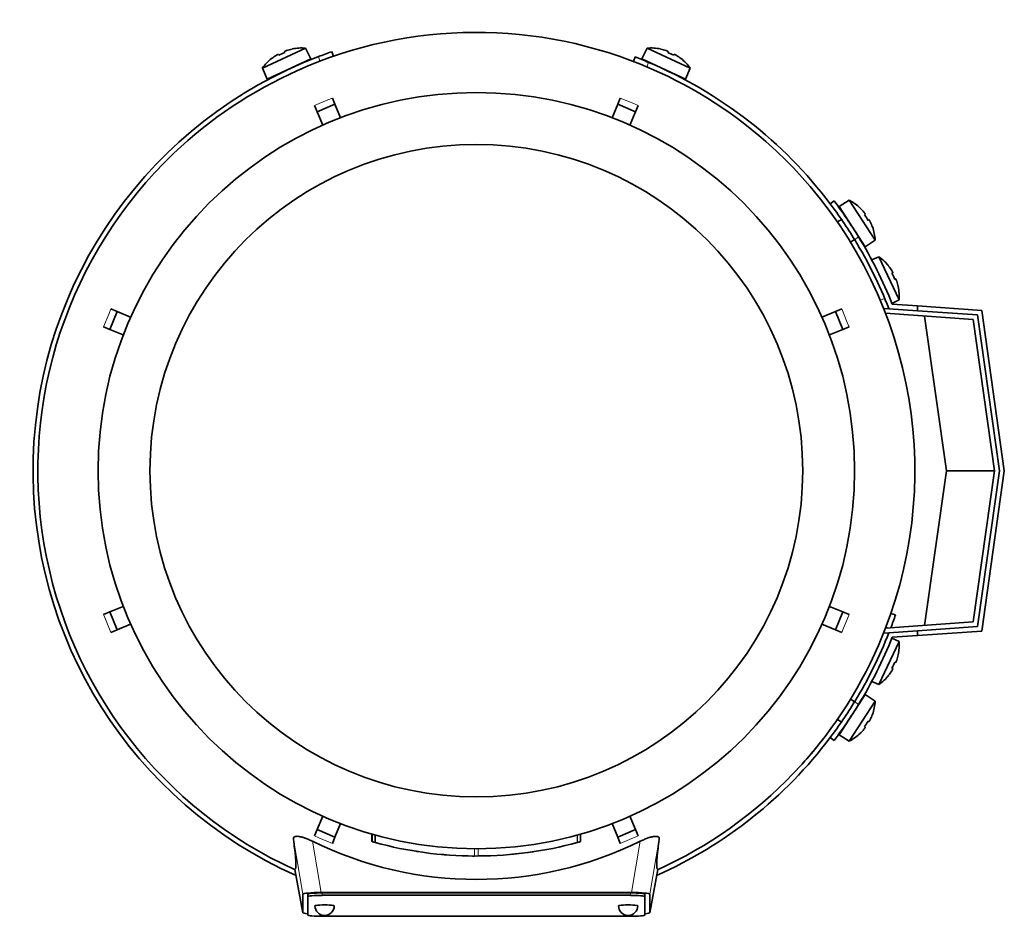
# Model space of a CAD drawing. Header units: millimetres. Extents: x 166 to 762, y -2186 to 1780.
# Tile 1 of 19: x 167 to 372, y -2186 to -2000. Entities that reach past the tile are written whole.
import ezdxf

# ---------------------------------------------------------------- set-up
doc = ezdxf.new("R2010")
doc.units = ezdxf.units.MM
for name, color, linetype in [('LOW_134-10', 7, 'Continuous'), ('M5X8_UNI7687', 7, 'Continuous'), ('VSI134_DIFFUSORE', 7, 'Continuous'), ('VSI134_FILTRO_A', 7, 'Continuous'), ('VSI134_FILTRO_B', 7, 'Continuous'), ('VSI134_TERMINALE', 7, 'Continuous'), ('VSI134_TESTATA', 7, 'Continuous')]:
    doc.layers.add(name, color=color, linetype=linetype)

# ---------------------------------------------------------------- blocks, each defined once
blk = doc.blocks.new('SE2')
at = {"layer": 'LOW_134-10', "color": 7, "linetype": 'Continuous', "lineweight": 35}
for p, q in [((346.64, -2059.79), (347.64, -2059.86)), ((365.15, -2062.08), (346.93, -2060.81)), ((369.56, -2093.49), (365.15, -2062.08)), ((365.15, -2124.9), (369.56, -2093.49)), ((346.93, -2126.18), (365.15, -2124.9)), ((347.64, -2127.13), (346.64, -2127.2))]:
    blk.add_line(p, q, dxfattribs=at)
at = {"layer": 'M5X8_UNI7687', "color": 7, "linetype": 'Continuous', "lineweight": 35}
for p, q in [((217.6, -2009.93), (226.54, -2005.76)), ((222.2, -2006.46), (222.27, -2006.65)), ((223.76, -2005.96), (223.77, -2005.93)), ((227.66, -2008), (226.54, -2005.76)), ((297.47, -2005.76), (296.35, -2008)), ((297.47, -2005.76), (306.41, -2009.93)), ((300.25, -2005.96), (300.24, -2005.93)), ((301.81, -2006.46), (301.74, -2006.65)), ((227.66, -2008), (218.59, -2012.23)), ((219.53, -2007.93), (219.51, -2007.92)), ((220.92, -2007.06), (221.02, -2007.24)), ((305.42, -2012.23), (296.35, -2008)), ((303.09, -2007.06), (302.99, -2007.24)), ((304.5, -2007.92), (304.48, -2007.93)), ((217.6, -2009.93), (218.59, -2012.23)), ((305.42, -2012.23), (306.41, -2009.93)), ((339.41, -2037.35), (337.28, -2038.65)), ((337.28, -2038.65), (342.73, -2047.04)), ((344.78, -2045.62), (339.41, -2037.35)), ((341.66, -2038.98), (341.67, -2038.95)), ((337.77, -2041.31), (336.93, -2041.85)), ((342.72, -2040.23), (342.56, -2040.36)), ((343.49, -2041.42), (343.31, -2041.52)), ((344.21, -2042.9), (344.23, -2042.9)), ((339.66, -2046.05), (340.5, -2045.5)), ((342.73, -2047.04), (344.78, -2045.62)), ((345.57, -2049.09), (344.07, -2049.74)), ((345.57, -2049.09), (349.74, -2058.03)), ((347.58, -2051), (347.57, -2051.02)), ((348.44, -2052.41), (348.26, -2052.51)), ((349.04, -2053.69), (348.85, -2053.76)), ((349.54, -2055.25), (349.57, -2055.26)), ((348.27, -2058.76), (349.74, -2058.03)), ((349.74, -2128.96), (345.57, -2137.9)), ((349.74, -2128.96), (348.27, -2128.23)), ((349.04, -2133.3), (348.85, -2133.23)), ((349.57, -2131.73), (349.54, -2131.74)), ((348.44, -2134.58), (348.26, -2134.48)), ((344.07, -2137.25), (345.57, -2137.9)), ((347.57, -2135.97), (347.58, -2135.99)), ((342.73, -2139.95), (337.28, -2148.34)), ((339.41, -2149.64), (344.78, -2141.37)), ((340.5, -2141.49), (339.59, -2140.89)), ((344.78, -2141.37), (342.73, -2139.95)), ((336.89, -2145.1), (337.77, -2145.68)), ((343.49, -2145.57), (343.31, -2145.47)), ((344.21, -2144.09), (344.23, -2144.09)), ((342.72, -2146.76), (342.56, -2146.63)), ((337.28, -2148.34), (339.41, -2149.64)), ((341.66, -2148.01), (341.67, -2148.03))]:
    blk.add_line(p, q, dxfattribs=at)
for centre, radius, start, end in [((225.74, -2015.73), 10, 85.4586, 101.4084), ((298.27, -2015.73), 10, 78.5916, 94.5414), ((225.74, -2015.73), 10, 128.5916, 144.5414), ((298.27, -2015.73), 10, 35.4586, 51.4084), ((226.05, -2009.3), 0.5, 115, 138.8118), ((297.96, -2009.3), 0.5, 41.1882, 65), ((220.62, -2011.83), 0.5, 91.1882, 115), ((303.39, -2011.83), 0.5, 65, 88.8118), ((334.8, -2046.22), 10, 46.5916, 62.5414), ((337.95, -2040.6), 0.5, 9.1315, 33), ((334.8, -2046.22), 10, 3.4586, 19.4084), ((341.22, -2045.63), 0.5, 33, 56.6899), ((339.77, -2057.23), 10, 38.5916, 54.5414), ((339.77, -2057.23), 10, 355.4586, 11.4084), ((339.77, -2129.75), 10, 348.5916, 4.5414), ((339.77, -2129.75), 10, 305.4586, 321.4084), ((334.8, -2140.77), 10, 340.5916, 356.5414), ((341.22, -2141.36), 0.5, 303.3101, 327), ((337.95, -2146.39), 0.5, 327, 349.9069), ((334.8, -2140.77), 10, 297.4586, 313.4084)]:
    blk.add_arc(centre, radius, start, end, dxfattribs=at)
for centre, major_axis, ratio, start_param, end_param in [((225.74, -2015.72), (9.06, 4.23), 0.996195, 1.335108, 1.449667), ((298.27, -2015.72), (-9.06, 4.23), 0.996195, 4.833518, 4.948078), ((225.74, -2015.72), (-9.06, -4.23), 0.996195, 4.833518, 4.948078), ((224.81, -2013.73), (8.39, 3.91), 0.811251, 1.49595, 1.645642), ((299.2, -2013.73), (8.39, -3.91), 0.811251, 1.49595, 1.645642), ((298.27, -2015.72), (9.06, -4.23), 0.996195, 1.335108, 1.449667), ((334.81, -2046.21), (-5.45, 8.39), 0.996195, 4.833518, 4.948078), ((336.65, -2045.02), (5.04, -7.77), 0.811251, 1.49595, 1.645642), ((334.81, -2046.21), (5.45, -8.39), 0.996195, 1.335108, 1.449667), ((339.78, -2057.23), (-4.23, 9.06), 0.996195, 4.833518, 4.948078), ((341.77, -2056.3), (3.91, -8.39), 0.811251, 1.49595, 1.645642), ((339.78, -2057.23), (4.23, -9.06), 0.996195, 1.335108, 1.449667), ((341.77, -2130.69), (-3.91, -8.39), 0.811251, 1.49595, 1.645642), ((339.78, -2129.76), (4.23, 9.06), 0.996195, 4.833518, 4.948078), ((339.78, -2129.76), (-4.23, -9.06), 0.996195, 1.335108, 1.449667), ((336.65, -2141.97), (-5.04, -7.77), 0.811251, 1.49595, 1.645642), ((334.81, -2140.78), (5.45, 8.39), 0.996195, 4.833518, 4.948078), ((334.81, -2140.78), (-5.45, -8.39), 0.996195, 1.335108, 1.449667)]:
    blk.add_ellipse(centre, major_axis=major_axis, ratio=ratio, start_param=start_param, end_param=end_param, dxfattribs=at)
for points in [[(222.66, -2006.25), (222.64, -2006.25), (222.61, -2006.26), (222.56, -2006.28), (222.52, -2006.3), (222.48, -2006.31), (222.44, -2006.33), (222.4, -2006.34), (222.36, -2006.36), (222.33, -2006.37), (222.3, -2006.39), (222.27, -2006.4), (222.25, -2006.41), (222.23, -2006.43), (222.22, -2006.44), (222.21, -2006.44), (222.2, -2006.45), (222.2, -2006.46), (222.2, -2006.46)], [(301.81, -2006.46), (301.81, -2006.46), (301.81, -2006.45), (301.8, -2006.44), (301.79, -2006.44), (301.78, -2006.43), (301.76, -2006.41), (301.74, -2006.4), (301.71, -2006.39), (301.68, -2006.37), (301.65, -2006.36), (301.61, -2006.34), (301.57, -2006.33), (301.53, -2006.31), (301.49, -2006.3), (301.45, -2006.28), (301.41, -2006.26), (301.37, -2006.25), (301.36, -2006.25)], [(220.92, -2007.06), (220.92, -2007.06), (220.91, -2007.05), (220.9, -2007.05), (220.89, -2007.06), (220.87, -2007.06), (220.85, -2007.06), (220.83, -2007.07), (220.8, -2007.09), (220.77, -2007.1), (220.74, -2007.12), (220.7, -2007.13), (220.67, -2007.15), (220.63, -2007.17), (220.59, -2007.19), (220.55, -2007.22), (220.51, -2007.24), (220.48, -2007.26), (220.47, -2007.27)], [(303.55, -2007.27), (303.53, -2007.26), (303.5, -2007.24), (303.46, -2007.22), (303.42, -2007.19), (303.38, -2007.17), (303.34, -2007.15), (303.31, -2007.13), (303.27, -2007.12), (303.24, -2007.1), (303.21, -2007.09), (303.18, -2007.07), (303.16, -2007.06), (303.14, -2007.06), (303.12, -2007.06), (303.11, -2007.05), (303.1, -2007.05), (303.1, -2007.06), (303.09, -2007.06)], [(342.72, -2040.23), (342.72, -2040.23), (342.72, -2040.23), (342.72, -2040.22), (342.72, -2040.2), (342.71, -2040.19), (342.7, -2040.17), (342.69, -2040.15), (342.68, -2040.12), (342.66, -2040.09), (342.64, -2040.06), (342.62, -2040.03), (342.59, -2040), (342.57, -2039.96), (342.54, -2039.93), (342.51, -2039.89), (342.48, -2039.85), (342.46, -2039.83), (342.45, -2039.81)], [(343.76, -2041.84), (343.76, -2041.82), (343.74, -2041.79), (343.72, -2041.75), (343.7, -2041.71), (343.68, -2041.67), (343.66, -2041.63), (343.63, -2041.6), (343.61, -2041.56), (343.59, -2041.53), (343.58, -2041.5), (343.56, -2041.48), (343.54, -2041.46), (343.53, -2041.44), (343.52, -2041.43), (343.51, -2041.42), (343.5, -2041.42), (343.49, -2041.42), (343.49, -2041.42)], [(348.44, -2052.41), (348.44, -2052.4), (348.44, -2052.4), (348.45, -2052.39), (348.44, -2052.38), (348.44, -2052.36), (348.43, -2052.34), (348.43, -2052.32), (348.41, -2052.29), (348.4, -2052.26), (348.38, -2052.23), (348.37, -2052.19), (348.35, -2052.16), (348.33, -2052.12), (348.3, -2052.08), (348.28, -2052.04), (348.26, -2052), (348.24, -2051.97), (348.23, -2051.95)], [(349.25, -2054.14), (349.25, -2054.13), (349.23, -2054.09), (349.22, -2054.05), (349.2, -2054.01), (349.19, -2053.97), (349.17, -2053.92), (349.16, -2053.89), (349.14, -2053.85), (349.13, -2053.82), (349.11, -2053.78), (349.1, -2053.76), (349.08, -2053.74), (349.07, -2053.72), (349.06, -2053.71), (349.05, -2053.7), (349.05, -2053.69), (349.04, -2053.69), (349.04, -2053.69)], [(349.04, -2133.3), (349.04, -2133.3), (349.05, -2133.3), (349.05, -2133.29), (349.06, -2133.28), (349.07, -2133.27), (349.08, -2133.25), (349.1, -2133.23), (349.11, -2133.2), (349.13, -2133.17), (349.14, -2133.14), (349.16, -2133.1), (349.17, -2133.06), (349.19, -2133.02), (349.2, -2132.98), (349.22, -2132.94), (349.23, -2132.89), (349.25, -2132.86), (349.25, -2132.84)], [(348.23, -2135.03), (348.24, -2135.02), (348.26, -2134.99), (348.28, -2134.95), (348.3, -2134.91), (348.33, -2134.87), (348.35, -2134.83), (348.37, -2134.8), (348.38, -2134.76), (348.4, -2134.73), (348.41, -2134.7), (348.43, -2134.67), (348.43, -2134.65), (348.44, -2134.63), (348.44, -2134.61), (348.45, -2134.6), (348.44, -2134.59), (348.44, -2134.58), (348.44, -2134.58)], [(343.49, -2145.57), (343.49, -2145.57), (343.5, -2145.57), (343.51, -2145.56), (343.52, -2145.56), (343.53, -2145.54), (343.54, -2145.53), (343.56, -2145.51), (343.58, -2145.48), (343.59, -2145.46), (343.61, -2145.42), (343.63, -2145.39), (343.66, -2145.35), (343.68, -2145.32), (343.7, -2145.28), (343.72, -2145.24), (343.74, -2145.19), (343.76, -2145.16), (343.76, -2145.15)], [(342.45, -2147.17), (342.46, -2147.16), (342.48, -2147.13), (342.51, -2147.1), (342.54, -2147.06), (342.57, -2147.03), (342.59, -2146.99), (342.62, -2146.96), (342.64, -2146.93), (342.66, -2146.89), (342.68, -2146.87), (342.69, -2146.84), (342.7, -2146.82), (342.71, -2146.8), (342.72, -2146.78), (342.72, -2146.77), (342.72, -2146.76), (342.72, -2146.76), (342.72, -2146.76)]]:
    blk.add_open_spline(points, degree=3, dxfattribs=at)
at = {"layer": 'VSI134_DIFFUSORE', "color": 7, "linetype": 'Continuous', "lineweight": 35}
for start, end in [(333.515, 336.5043), (316.2931, 320.745)]:
    blk.add_arc((262.01, -2093.49), 91, start, end, dxfattribs=at)
at = {"layer": 'VSI134_FILTRO_A', "color": 7, "linetype": 'Continuous', "lineweight": 35}
for p, q in [((232.38, -2007.45), (232.05, -2006.51)), ((348.99, -2123.45), (348.05, -2123.12))]:
    blk.add_line(p, q, dxfattribs=at)
at = {"layer": 'VSI134_FILTRO_A', "color": 4, "linetype": 'Continuous', "lineweight": 9}
for p, q in [((229.56, -2008.48), (229.23, -2007.53)), ((347.58, -2126.13), (347.02, -2125.94))]:
    blk.add_line(p, q, dxfattribs=at)
at = {"layer": 'VSI134_FILTRO_A', "color": 7, "linetype": 'Continuous', "lineweight": 35}
for start, end in [(109, 110.8687), (110.8687, 246.0068), (339.2424, 341), (293.9932, 322.9759)]:
    blk.add_arc((262.01, -2093.49), 92, start, end, dxfattribs=at)
at = {"layer": 'VSI134_FILTRO_B', "color": 7, "linetype": 'Continuous', "lineweight": 35}
blk.add_line((294.98, -2007.6), (294.62, -2008.54), dxfattribs=at)
at = {"layer": 'VSI134_FILTRO_B', "color": 4, "linetype": 'Continuous', "lineweight": 9}
for p, q in [((297.76, -2008.73), (297.4, -2009.66)), ((345.84, -2058.1), (346.77, -2057.74))]:
    blk.add_line(p, q, dxfattribs=at)
at = {"layer": 'VSI134_FILTRO_B', "color": 7, "linetype": 'Continuous', "lineweight": 35}
for start, end in [(67.1313, 69), (37.0241, 67.1313)]:
    blk.add_arc((262.01, -2093.49), 92, start, end, dxfattribs=at)
at = {"layer": 'VSI134_TERMINALE', "color": 7, "linetype": 'Continuous', "lineweight": 35}
for p, q in [((336.26, -2037.49), (335.46, -2038.1)), ((348.33, -2058.9), (353.56, -2059.27)), ((353.56, -2059.27), (366.9, -2060.2)), ((353.56, -2059.27), (353.56, -2060.27)), ((347.64, -2059.86), (353.56, -2060.27)), ((366.02, -2061.14), (353.56, -2060.27)), ((359.56, -2093.49), (355.05, -2061.38)), ((370.57, -2093.49), (366.02, -2061.14)), ((366.9, -2060.2), (371.58, -2093.49)), ((355.05, -2125.61), (359.56, -2093.49)), ((359.56, -2093.49), (369.56, -2093.49)), ((366.02, -2125.85), (370.57, -2093.49)), ((371.58, -2093.49), (366.9, -2126.79)), ((347.64, -2127.13), (353.56, -2126.72)), ((353.56, -2126.72), (366.02, -2125.85)), ((353.56, -2126.72), (353.56, -2127.72)), ((366.9, -2126.79), (353.56, -2127.72)), ((348.33, -2128.08), (353.56, -2127.72)), ((335.46, -2148.89), (336.26, -2149.49))]:
    blk.add_line(p, q, dxfattribs=at)
at = {"layer": 'VSI134_TERMINALE', "color": 4, "linetype": 'Continuous', "lineweight": 9}
for p, q in [((341.33, -2044.94), (340.52, -2045.55)), ((340.52, -2141.44), (341.33, -2142.05))]:
    blk.add_line(p, q, dxfattribs=at)
at = {"layer": 'VSI134_TERMINALE', "color": 7, "linetype": 'Continuous', "lineweight": 35}
for radius, start, end in [(92, 31.4101, 37.0241), (93, 31.4706, 37.0241), (93, 21.8355, 31.4706), (92, 21.4458, 31.4101), (92, 328.5899, 338.5542), (93, 328.5294, 338.1645), (92, 322.9759, 328.5899), (93, 322.9759, 328.5294)]:
    blk.add_arc((262.01, -2093.49), radius, start, end, dxfattribs=at)
at = {"layer": 'VSI134_TESTATA', "color": 7, "linetype": 'Continuous', "lineweight": 35}
for p, q in [((225.73, -2010.04), (224.91, -2010.4)), ((232.13, -2016.13), (232.66, -2017.43)), ((291.35, -2017.43), (291.88, -2016.13)), ((228.97, -2018.96), (228.43, -2017.66)), ((228.97, -2018.96), (232.66, -2017.43)), ((232.66, -2017.43), (233.82, -2020.23)), ((290.19, -2020.23), (291.35, -2017.43)), ((291.35, -2017.43), (295.04, -2018.96)), ((295.58, -2017.66), (295.04, -2018.96)), ((230.13, -2021.76), (228.97, -2018.96)), ((295.04, -2018.96), (293.88, -2021.76)), ((185.94, -2064.15), (187.47, -2060.46)), ((186.17, -2059.92), (187.47, -2060.46)), ((187.47, -2060.46), (190.27, -2061.62)), ((333.74, -2061.62), (336.54, -2060.46)), ((336.54, -2060.46), (337.84, -2059.92)), ((336.54, -2060.46), (338.07, -2064.15)), ((185.94, -2064.15), (184.64, -2063.61)), ((339.37, -2063.61), (338.07, -2064.15)), ((188.74, -2065.31), (185.94, -2064.15)), ((338.07, -2064.15), (335.27, -2065.31)), ((184.64, -2123.37), (185.94, -2122.83)), ((185.94, -2122.83), (188.74, -2121.68)), ((187.47, -2126.53), (185.94, -2122.83)), ((335.27, -2121.68), (338.07, -2122.83)), ((338.07, -2122.83), (336.54, -2126.53)), ((338.07, -2122.83), (339.37, -2123.37)), ((187.47, -2126.53), (186.17, -2127.07)), ((190.27, -2125.37), (187.47, -2126.53)), ((336.54, -2126.53), (333.74, -2125.37)), ((337.84, -2127.07), (336.54, -2126.53)), ((339.72, -2140.84), (339.6, -2140.87)), ((336.87, -2145.23), (336.84, -2145.07)), ((228.97, -2168.02), (230.13, -2165.23)), ((293.88, -2165.23), (295.04, -2168.02)), ((228.43, -2169.32), (228.97, -2168.02)), ((232.66, -2169.56), (228.97, -2168.02)), ((233.82, -2166.76), (232.66, -2169.56)), ((291.35, -2169.56), (290.19, -2166.76)), ((295.04, -2168.02), (291.35, -2169.56)), ((295.04, -2168.02), (295.58, -2169.32)), ((232.66, -2169.56), (232.13, -2170.86)), ((240.35, -2168.95), (240.35, -2170.51)), ((240.39, -2168.96), (240.39, -2170.52)), ((241.02, -2169.14), (241.02, -2170.69)), ((283.64, -2170.51), (283.64, -2168.96)), ((283.65, -2170.51), (283.65, -2168.95)), ((291.88, -2170.86), (291.35, -2169.56)), ((282.96, -2170.7), (283.01, -2170.69)), ((249.99, -2172.59), (250, -2172.59)), ((256.07, -2173.27), (256.07, -2173.27)), ((268, -2173.27), (268, -2173.27)), ((224.36, -2176.27), (226.01, -2185.26)), ((298, -2185.26), (299.65, -2176.27)), ((226.01, -2185.25), (226.01, -2181.42)), ((227.01, -2181.92), (227.01, -2181.42)), ((227.01, -2181.92), (227.01, -2185.75)), ((229.83, -2181.07), (294.19, -2181.07)), ((294.01, -2181.16), (230.01, -2181.16)), ((294.01, -2181.65), (230.01, -2181.65)), ((297.01, -2181.92), (297.01, -2181.42)), ((297.01, -2185.75), (297.01, -2181.92)), ((298.01, -2181.42), (298.01, -2185.25)), ((230.01, -2186.01), (294.01, -2186.01))]:
    blk.add_line(p, q, dxfattribs=at)
at = {"layer": 'VSI134_TESTATA', "color": 4, "linetype": 'Continuous', "lineweight": 9}
for p, q in [((231.21, -2016.51), (228.43, -2017.66)), ((231.21, -2016.51), (232.13, -2016.13)), ((294.67, -2017.29), (291.88, -2016.13)), ((294.67, -2017.29), (295.58, -2017.66)), ((185.8, -2060.83), (184.64, -2063.61)), ((185.8, -2060.83), (186.17, -2059.92)), ((338.99, -2062.7), (337.84, -2059.92)), ((338.99, -2062.7), (339.37, -2063.61)), ((185.02, -2124.29), (184.64, -2123.37)), ((185.02, -2124.29), (186.17, -2127.07)), ((338.21, -2126.16), (339.37, -2123.37)), ((338.21, -2126.16), (337.84, -2127.07)), ((226.01, -2181.42), (224.04, -2169.98)), ((229.34, -2169.7), (228.43, -2169.32)), ((229.34, -2169.7), (232.13, -2170.86)), ((240.4, -2170.52), (240.4, -2168.96)), ((282.96, -2170.7), (282.96, -2169.15)), ((283.01, -2170.69), (283.01, -2169.13)), ((283.64, -2170.51), (283.64, -2168.96)), ((292.8, -2170.48), (295.58, -2169.32)), ((299.97, -2169.98), (298.01, -2181.42)), ((229.83, -2181.07), (228, -2170.44)), ((261.65, -2173.49), (261.65, -2171.99)), ((262.36, -2173.49), (262.36, -2171.99)), ((292.8, -2170.48), (291.88, -2170.86)), ((296.01, -2170.44), (294.19, -2181.07)), ((224.36, -2176.27), (226.01, -2185.25)), ((298.01, -2185.25), (299.65, -2176.27)), ((230.01, -2181.65), (230.01, -2181.16)), ((294.01, -2181.65), (294.01, -2181.16))]:
    blk.add_line(p, q, dxfattribs=at)
at = {"layer": 'VSI134_TESTATA', "color": 7, "linetype": 'Continuous', "lineweight": 35}
for radius in [78.5, 67.74]:
    blk.add_circle((262.01, -2093.49), radius, dxfattribs=at)
for centre, radius, start, end in [((262.01, -2093.49), 91, 66.5051, 114.0561), ((262.01, -2093.49), 91, 114.0561, 133.594), ((262.01, -2093.49), 91, 47.4949, 66.5051), ((262.01, -2093.49), 91, 42.5051, 47.4949), ((262.01, -2093.49), 91, 133.594, 245.5753), ((262.01, -2093.49), 91, 336.505, 42.5051), ((262.01, -2093.49), 91, 316.4064, 336.505), ((262.01, -2093.49), 91, 294.4247, 316.2931), ((262.01, -2101.32), 77.03, 243.8059, 296.1941), ((262.01, -2093.49), 80, 254.3278, 254.3303), ((260.9, -2097.51), 75.83, 254.3174, 254.8013), ((262, -2093.51), 79.99, 254.7875, 269.7463), ((262.01, -2093.49), 80, 270.2544, 285.1819), ((262.01, -2093.49), 80, 285.1934, 285.3228), ((264.13, -2101.19), 72.02, 285.1964, 285.7129), ((262.01, -2093.49), 80, 261.0009, 261.3628), ((262.01, -2093.49), 80, 264.8308, 265.4118), ((262.02, -2091.68), 81.82, 269.4577, 269.6802), ((262.01, -2093.49), 80, 269.745, 270.2544), ((262.02, -2093.58), 79.91, 275.1156, 278.5117), ((230.51, -2183.83), 2, 180, 270), ((230.51, -2183.83), 2, 270, 0), ((293.51, -2183.83), 2, 180, 270), ((293.51, -2183.83), 2, 270, 0)]:
    blk.add_arc(centre, radius, start, end, dxfattribs=at)
for centre, major_axis, ratio, start_param, end_param in [((230.07, -2181.44), (4.06, -0.02), 0.091176, 1.630723, 3.142092), ((230.01, -2181.42), (3, 0), 0.087156, 1.570796, 3.141593), ((230.01, -2181.92), (3, 0), 0.087156, 1.570796, 3.141593), ((294.01, -2181.42), (3, 0), 0.087156, 0, 1.570796), ((294.01, -2181.92), (3, 0), 0.087156, 0, 1.570796), ((293.94, -2181.44), (-4.06, -0.02), 0.091176, 3.141094, 4.652463), ((230.51, -2183.83), (2, 0), 0.087156, 0, 3.141593), ((293.51, -2183.83), (2, 0), 0.087156, 0, 3.141593), ((230.07, -2185.23), (4.06, 0.02), 0.091176, 3.141095, 3.858067), ((230.01, -2185.75), (-3, 0), 0.087156, 0, 1.570796), ((294.01, -2185.75), (-3, 0), 0.087156, 1.570796, 3.141593), ((293.94, -2185.23), (-4.06, 0.02), 0.091176, 2.425118, 3.142091)]:
    blk.add_ellipse(centre, major_axis=major_axis, ratio=ratio, start_param=start_param, end_param=end_param, dxfattribs=at)
for points, knots in [([(224.04, -2169.98), (224.03, -2169.88), (224.04, -2169.79), (224.1, -2169.64), (224.16, -2169.57), (224.33, -2169.47), (224.45, -2169.43), (224.74, -2169.4), (224.91, -2169.4), (225.21, -2169.44), (225.31, -2169.46), (225.53, -2169.5), (225.65, -2169.53), (225.88, -2169.59), (226.01, -2169.63), (226.25, -2169.71), (226.38, -2169.75), (226.75, -2169.88), (227, -2169.99), (227.51, -2170.2), (227.76, -2170.32), (228, -2170.44)], [0, 0, 0, 0, 0.125, 0.125, 0.25, 0.25, 0.375, 0.375, 0.5, 0.5, 0.5625, 0.5625, 0.625, 0.625, 0.6875, 0.6875, 0.75, 0.75, 0.875, 0.875, 1, 1, 1, 1]), ([(224.36, -2176.27), (224.39, -2176.25), (224.42, -2176.22), (224.47, -2176.15), (224.5, -2176.09), (224.54, -2175.93), (224.55, -2175.83), (224.57, -2175.56), (224.57, -2175.39), (224.56, -2174.78), (224.53, -2174.21), (224.37, -2172.56), (224.24, -2171.48), (224.04, -2169.98)], [0, 0, 0, 0, 0.125, 0.125, 0.25, 0.25, 0.375, 0.375, 0.5, 0.5, 0.75, 0.75, 1, 1, 1, 1]), ([(296.01, -2170.44), (296.25, -2170.32), (296.5, -2170.21), (297, -2169.99), (297.26, -2169.88), (297.76, -2169.7), (298, -2169.62), (298.48, -2169.5), (298.7, -2169.45), (298.99, -2169.42), (299.09, -2169.41), (299.26, -2169.41), (299.34, -2169.41), (299.56, -2169.43), (299.68, -2169.47), (299.85, -2169.57), (299.91, -2169.64), (299.97, -2169.79), (299.98, -2169.88), (299.97, -2169.98)], [0, 0, 0, 0, 0.125, 0.125, 0.25, 0.25, 0.375, 0.375, 0.5, 0.5, 0.5625, 0.5625, 0.625, 0.625, 0.75, 0.75, 0.875, 0.875, 1, 1, 1, 1]), ([(299.97, -2169.98), (299.77, -2171.47), (299.64, -2172.55), (299.52, -2173.8), (299.49, -2174.15), (299.45, -2174.74), (299.44, -2174.99), (299.44, -2175.4), (299.44, -2175.56), (299.46, -2175.83), (299.48, -2175.93), (299.51, -2176.09), (299.54, -2176.15), (299.59, -2176.22), (299.62, -2176.25), (299.65, -2176.27)], [0, 0, 0, 0, 0.25, 0.25, 0.375, 0.375, 0.5, 0.5, 0.625, 0.625, 0.75, 0.75, 0.875, 0.875, 1, 1, 1, 1])]:
    blk.add_open_spline(points, degree=3, knots=knots, dxfattribs=at)
blk.add_open_spline([(255.79, -2173.25), (255.67, -2173.24), (255.61, -2173.24), (255.61, -2173.24)], degree=3, dxfattribs=at)

msp = doc.modelspace()

# ---------------------------------------------------------------- block references
msp.add_blockref('SE2', (0, 0))

doc.saveas('drawing.dxf')
